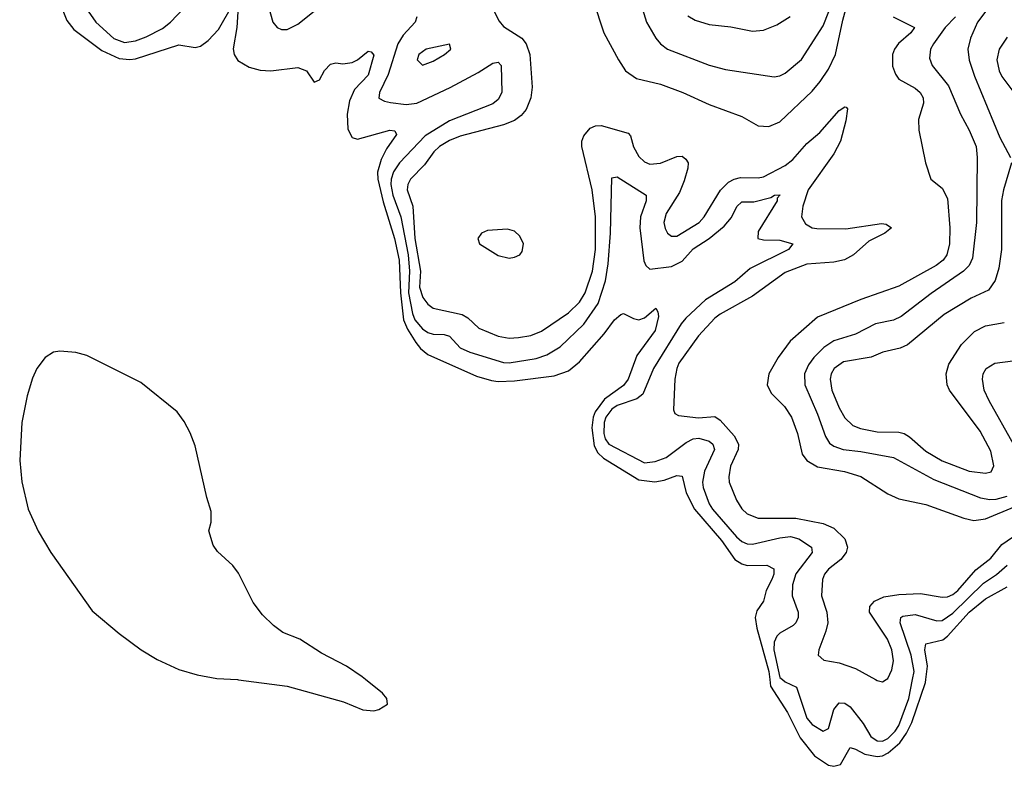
# Model space of a CAD drawing. Header units: inches. Extents: x 2323201 to 2563958, y 895391 to 1023096.
# Tile 10 of 196: x 2360542 to 2364180, y 999680 to 1002439. Entities that reach past the tile are written whole.
import ezdxf

# ---------------------------------------------------------------- set-up
doc = ezdxf.new("R2010")
doc.units = ezdxf.units.IN
doc.header["$MEASUREMENT"] = 0
doc.layers.add('C3060', color=7, linetype='Continuous')
doc.layers.add('C3969', color=7, linetype='Continuous')

msp = doc.modelspace()

# ---------------------------------------------------------------- linework, layer by layer
at = {"layer": 'C3060', "color": 5}
for points, elevation in [([(2362661.2, 1002510), (2362700.7, 1002390), (2362754, 1002290), (2362780.2, 1002250), (2362821.5, 1002221.5), (2362910, 1002200.5), (2362992.4, 1002170), (2363090, 1002125.9), (2363210, 1002081.1), (2363270, 1002046.2), (2363310, 1002043.7), (2363350, 1002061.2), (2363470, 1002174.4), (2363499.1, 1002210), (2363530, 1002256.3), (2363556.7, 1002310), (2363583.1, 1002436.9), (2363647.8, 1002672.2)], 220), ([(2362795.7, 1002630), (2362858, 1002430), (2362891.9, 1002370), (2362909.6, 1002349.6), (2362936, 1002330), (2363090, 1002270.9), (2363150, 1002255.1), (2363330, 1002228.3), (2363350, 1002231.3), (2363370, 1002241.6), (2363430, 1002291.4), (2363510, 1002415.9), (2363555.3, 1002530)], 240), ([(2361444.6, 1002550), (2361476.9, 1002430), (2361493.4, 1002410), (2361510, 1002402.7), (2361530, 1002403.2), (2361570, 1002422), (2361630, 1002470.1)], 160), ([(2360690, 1002500.3), (2360715.9, 1002435.9), (2360742.8, 1002402.8), (2360845.4, 1002325.4), (2360910, 1002295.4), (2360948.7, 1002291.3), (2360970, 1002294.8), (2361130, 1002346.5), (2361190, 1002336.6), (2361210, 1002340.7), (2361238.6, 1002361.4), (2361276.9, 1002403.1), (2361330, 1002494.4)], 140), ([(2360794.8, 1002470), (2360823.4, 1002430), (2360890, 1002368.9), (2360930, 1002354.9), (2360970, 1002361.3), (2361010, 1002375.2), (2361070, 1002406.9), (2361099, 1002430), (2361150, 1002482.3)], 160), ([(2362286.5, 1002486.5), (2362313.6, 1002433.6), (2362330, 1002413.9), (2362397.4, 1002370), (2362412.8, 1002350), (2362426.5, 1002310), (2362435.7, 1002190), (2362431, 1002150), (2362413.3, 1002106.7), (2362394.7, 1002085.3), (2362370, 1002066.6), (2362330, 1002049.9), (2362170, 1002008.8), (2362130, 1001992.1), (2362093, 1001970), (2362071.9, 1001950), (2362037.8, 1001902.2), (2361985.4, 1001850), (2361975.7, 1001830), (2361974.2, 1001810), (2361994.8, 1001750), (2362001.6, 1001630), (2362023, 1001510), (2362018.7, 1001450), (2362032, 1001412), (2362050, 1001387.1), (2362070, 1001372.9), (2362176.5, 1001350), (2362197.4, 1001337.4), (2362238.4, 1001298.4), (2362310, 1001269.6), (2362350, 1001262.1), (2362384.8, 1001264.8), (2362430, 1001271.7), (2362470, 1001287.3), (2362570, 1001355), (2362610, 1001395.4), (2362631.3, 1001430), (2362658.7, 1001510), (2362669.9, 1001590), (2362669.9, 1001710), (2362656.9, 1001810), (2362619, 1001970), (2362619.1, 1001990), (2362625.8, 1002010), (2362650, 1002037.7), (2362670, 1002046.9), (2362690, 1002048.3), (2362790, 1002019.3), (2362798.3, 1002010), (2362810, 1001969.1), (2362830, 1001933.5), (2362850, 1001913.5), (2362870, 1001904.4), (2362910, 1001909.1), (2362970, 1001933.3), (2362990, 1001934.2), (2363003.6, 1001923.6), (2363011.4, 1001910), (2363010.5, 1001890), (2362997.2, 1001842.8), (2362979.2, 1001800.8), (2362930, 1001722.3), (2362921.6, 1001690), (2362926.7, 1001666.7), (2362935.8, 1001650), (2362950, 1001638.9), (2362970, 1001638.7), (2363052.9, 1001690), (2363070.9, 1001710), (2363130.9, 1001809.1), (2363161.4, 1001838.6), (2363182.2, 1001850), (2363204.6, 1001855.4), (2363270, 1001854.8), (2363290, 1001858.7), (2363370, 1001899.9), (2363398.2, 1001921.8), (2363450, 1001981.3), (2363497.7, 1002022.3), (2363570, 1002103.5), (2363590, 1002117.1), (2363595.6, 1002115.6), (2363600.2, 1002110), (2363594.6, 1002065.4), (2363574.6, 1001990), (2363550, 1001942.7), (2363455.3, 1001810), (2363435.5, 1001750), (2363430.6, 1001710), (2363444.7, 1001684.7), (2363470, 1001670.1), (2363486.9, 1001666.9), (2363593.8, 1001666.1), (2363726.2, 1001686.2), (2363743.6, 1001683.6), (2363762.4, 1001670), (2363738.3, 1001650), (2363679.4, 1001620.6), (2363622.2, 1001570), (2363589, 1001551), (2363550, 1001542.5), (2363450, 1001535.6), (2363370, 1001505.2), (2363250, 1001417.1), (2363130, 1001350.8), (2363110, 1001335.6), (2363050, 1001270.6), (2362977.9, 1001170), (2362969.6, 1001150), (2362962.6, 1001110), (2362957.2, 1000997.2), (2362963, 1000983), (2362975.9, 1000975.9), (2363050, 1000968), (2363110, 1000972.3), (2363130, 1000959), (2363181.3, 1000901.3), (2363197.4, 1000870), (2363197.1, 1000850), (2363168.6, 1000788.6), (2363161.5, 1000750), (2363163.7, 1000730), (2363190, 1000663.6), (2363210, 1000631.4), (2363230, 1000612.8), (2363270, 1000596.4), (2363410, 1000596.5), (2363510, 1000576.6), (2363550, 1000560.1), (2363590, 1000520.4), (2363599.9, 1000490), (2363595.1, 1000470), (2363575.8, 1000444.2), (2363530, 1000408.1), (2363515.8, 1000390), (2363507.7, 1000370), (2363504.5, 1000310), (2363524.6, 1000250), (2363527.3, 1000210), (2363520.9, 1000179.1), (2363494.3, 1000110), (2363492.4, 1000090), (2363512.5, 1000072.5), (2363570, 1000062), (2363630, 1000041.4), (2363703.7, 1000000)], 180), ([(2364111.8, 1002470), (2364080.1, 1002430), (2364054.6, 1002370), (2364045.2, 1002330), (2364050.1, 1002289.9), (2364070.1, 1002230), (2364163.1, 1002003.1), (2364203.2, 1001930)], 260), ([(2361347.8, 1002467.8), (2361344.1, 1002410), (2361330.9, 1002330.9), (2361334.2, 1002310), (2361348, 1002288), (2361390, 1002262.9), (2361430, 1002252.1), (2361470, 1002249.6), (2361570, 1002262.7), (2361601.3, 1002250), (2361630, 1002208.2), (2361650, 1002216.3), (2361668.8, 1002251.2), (2361690, 1002274.4), (2361710, 1002279.5), (2361736.1, 1002276.1), (2361770, 1002280.7), (2361790, 1002290.2), (2361830, 1002323.1), (2361840.7, 1002320.7), (2361850, 1002308), (2361830, 1002233.5), (2361779.7, 1002180.3), (2361760.7, 1002139.3), (2361752.1, 1002090), (2361754.2, 1002034.2), (2361770, 1002003.5), (2361790, 1001997.2), (2361910, 1002030.1), (2361928.7, 1002028.7), (2361934.1, 1002014.1), (2361897.9, 1001962.1), (2361877.3, 1001922.7), (2361864.3, 1001875.7), (2361865, 1001850), (2361885.2, 1001765.2), (2361927.5, 1001630), (2361944.6, 1001550), (2361948.6, 1001430), (2361960.7, 1001330), (2361975.3, 1001295.3), (2362005.9, 1001245.9), (2362023.5, 1001223.5), (2362050, 1001201.2), (2362230, 1001121.9), (2362285.8, 1001105.8), (2362310, 1001102), (2362370, 1001104.6), (2362517.1, 1001122.9), (2362570, 1001141.1), (2362610, 1001174.3), (2362701.9, 1001278.1), (2362739.7, 1001330), (2362762.9, 1001350), (2362773.5, 1001353.5), (2362810, 1001334.9), (2362830, 1001330.3), (2362850, 1001337.4), (2362892.2, 1001372.2), (2362899.4, 1001359.4), (2362901.7, 1001341.7), (2362890.1, 1001290), (2362821.7, 1001198.3), (2362790, 1001109.9), (2362772.5, 1001087.5), (2362703.3, 1001036.7), (2362668.6, 1000990), (2362660.6, 1000970), (2362656.2, 1000930), (2362664.3, 1000864.3), (2362677.9, 1000837.9), (2362698.4, 1000818.4), (2362830, 1000738.1), (2362888.4, 1000731.6), (2362922.8, 1000737.2), (2362970, 1000754), (2362990, 1000751.5), (2363004.1, 1000690), (2363034.7, 1000630), (2363134.7, 1000514.7), (2363184.6, 1000444.6), (2363210, 1000428), (2363230, 1000422.3), (2363302.8, 1000422.8), (2363327.9, 1000410), (2363328.1, 1000390), (2363320.6, 1000370), (2363299.4, 1000330), (2363289.5, 1000290), (2363265.5, 1000254.5), (2363259.6, 1000230), (2363265.7, 1000190), (2363309.6, 1000030), (2363312.9, 1000000)], 140), ([(2362009.5, 1002450), (2362003.5, 1002430), (2361958.8, 1002381.2), (2361938.7, 1002350), (2361903.7, 1002236.3), (2361871, 1002170), (2361869.4, 1002149.4), (2361890, 1002137.2), (2361912.7, 1002132.7), (2361970, 1002126), (2362010, 1002130.1), (2362132, 1002188), (2362236.1, 1002243.9), (2362290, 1002278.7), (2362310, 1002282), (2362320.5, 1002270), (2362323.2, 1002170), (2362310, 1002144.4), (2362290, 1002127.8), (2362130, 1002064.8), (2362040.6, 1002010), (2361944.8, 1001910), (2361923.6, 1001876.4), (2361915.1, 1001850), (2361913.9, 1001830), (2361920.6, 1001790), (2361950, 1001710), (2361976.8, 1001570), (2361982.4, 1001510), (2361978.8, 1001430), (2361993.1, 1001353.1), (2362002.3, 1001330), (2362030, 1001296.8), (2362050, 1001282.5), (2362070, 1001277.1), (2362110, 1001275.9), (2362130, 1001269), (2362170, 1001226.5), (2362204.9, 1001210), (2362330, 1001172.6), (2362350, 1001170.5), (2362450, 1001186.5), (2362490, 1001199.9), (2362538.6, 1001230), (2362626.7, 1001313.3), (2362679.8, 1001390), (2362706.3, 1001473.7), (2362716.2, 1001536.2), (2362725.4, 1001650), (2362730, 1001854), (2362750, 1001858.3), (2362856.5, 1001790), (2362856.6, 1001770), (2362835.7, 1001710), (2362833.6, 1001670), (2362847.7, 1001547.7), (2362855, 1001530), (2362870, 1001516.8), (2362950, 1001527.3), (2362990, 1001547.1), (2363030, 1001592.3), (2363090, 1001630.5), (2363144.4, 1001675.6), (2363171.9, 1001708.1), (2363191.4, 1001748.6), (2363210, 1001766.2), (2363254.2, 1001765.8), (2363317.8, 1001782.2), (2363330.2, 1001790.2), (2363351.4, 1001791.4), (2363340.6, 1001779.4), (2363340.3, 1001770), (2363270, 1001655.6), (2363268.9, 1001630), (2363290, 1001625), (2363350, 1001623.8), (2363398.4, 1001610), (2363382.7, 1001590), (2363240.7, 1001519.3), (2363183.6, 1001470), (2363075.9, 1001404.1), (2363003.6, 1001336.4), (2362985.5, 1001314.5), (2362883.4, 1001150), (2362844.4, 1001055.6), (2362822.5, 1001037.5), (2362750, 1001012.7), (2362730, 1000999.1), (2362707.3, 1000970), (2362701.2, 1000950), (2362700.3, 1000910), (2362704.6, 1000890), (2362718.8, 1000870), (2362850, 1000801.5), (2362890, 1000805.7), (2362930, 1000821.5), (2363003.9, 1000876.1), (2363030, 1000889.7), (2363051.8, 1000891.8), (2363090, 1000880.9), (2363103.2, 1000870), (2363108.7, 1000850), (2363072.2, 1000770), (2363064.8, 1000730), (2363067.1, 1000710), (2363089.7, 1000650), (2363102.3, 1000630), (2363190, 1000528.1), (2363210.2, 1000510), (2363230, 1000501.8), (2363250, 1000500.1), (2363350, 1000524), (2363390, 1000528.5), (2363420.1, 1000520.1), (2363466.9, 1000490), (2363469.4, 1000470), (2363410, 1000391.2), (2363396.9, 1000350), (2363395.5, 1000310), (2363418, 1000250), (2363418.5, 1000230), (2363409.6, 1000210.4), (2363399.5, 1000200.5), (2363350, 1000172.3), (2363339.8, 1000160.2), (2363330, 1000138), (2363328.1, 1000110), (2363350, 1000007.9), (2363359.8, 1000000)], 160), ([(2363010, 1002453.7), (2363037.5, 1002437.5), (2363090, 1002421.3), (2363170, 1002412.8), (2363250, 1002396.8), (2363290, 1002400.2), (2363339.8, 1002420.2), (2363389.1, 1002450.9)], 260), ([(2363769.4, 1002450), (2363847.7, 1002410), (2363834.6, 1002390), (2363789, 1002351), (2363773.9, 1002330), (2363766.6, 1002310), (2363766.9, 1002266.9), (2363777.2, 1002237.2), (2363790, 1002219), (2363850, 1002186), (2363869.5, 1002170), (2363880.3, 1002150), (2363880.8, 1002130), (2363863, 1002070), (2363864.1, 1002030), (2363888.1, 1001910), (2363908.4, 1001850), (2363950, 1001816.1), (2363970, 1001778.4), (2363978.4, 1001670), (2363977.3, 1001610), (2363966.9, 1001570), (2363953.3, 1001550), (2363928.1, 1001530), (2363790, 1001454.5), (2363650, 1001404.5), (2363490, 1001339.5), (2363388.7, 1001251.3), (2363344, 1001190), (2363310.2, 1001130), (2363303.8, 1001090), (2363318.4, 1001058.4), (2363367.8, 1001010), (2363393.2, 1000970), (2363416.2, 1000910), (2363433.1, 1000833.1), (2363449.6, 1000809.6), (2363490, 1000786.5), (2363589.7, 1000769.7), (2363650, 1000750.7), (2363750, 1000687.1), (2363790, 1000668.1), (2363890, 1000647.2), (2364030, 1000596.4), (2364067.7, 1000587.7), (2364110, 1000594.4), (2364220.4, 1000639.6)], 220), ([(2363999, 1002450), (2363961.3, 1002410), (2363918.2, 1002350), (2363906.7, 1002330), (2363903.1, 1002296.9), (2363912.7, 1002270), (2363974, 1002194), (2364017.6, 1002090), (2364050.1, 1002030), (2364075.4, 1001970), (2364079.5, 1001930), (2364077.5, 1001690), (2364062.5, 1001557.5), (2364049.4, 1001530.6), (2364028.8, 1001510), (2363910, 1001427.3), (2363798.2, 1001341.8), (2363770, 1001328.4), (2363704.5, 1001315.5), (2363630, 1001276.6), (2363550, 1001252.5), (2363512.5, 1001227.5), (2363475.5, 1001190), (2363456.7, 1001163.3), (2363442, 1001130), (2363443.3, 1001090), (2363490, 1000981.3), (2363518.6, 1000898.6), (2363534.5, 1000874.5), (2363550, 1000862.3), (2363584.9, 1000850), (2363650, 1000843.4), (2363770, 1000820.4), (2363919.8, 1000739.8), (2364092.3, 1000672.3), (2364125.9, 1000665.9), (2364150, 1000667.2), (2364190, 1000677.6)], 240), ([(2364190, 1002373.7), (2364160.2, 1002330), (2364152.4, 1002290), (2364160.4, 1002250), (2364170, 1002229.2), (2364215.2, 1002170)], 280), ([(2364206.4, 1001910), (2364176.8, 1001810), (2364169.7, 1001770.3), (2364169.5, 1001590), (2364159.4, 1001520.6), (2364145.5, 1001474.5), (2364120.9, 1001439.1), (2364057.6, 1001410), (2363957.7, 1001350), (2363822.5, 1001237.5), (2363795.3, 1001224.7), (2363730.4, 1001210), (2363687.9, 1001192.1), (2363585.5, 1001174.5), (2363551.5, 1001150), (2363540.4, 1001130), (2363536.1, 1001110), (2363542.2, 1001070), (2363570, 1001004.4), (2363590, 1000968.1), (2363619.6, 1000939.6), (2363648, 1000928), (2363710, 1000915.9), (2363790, 1000914.3), (2363810, 1000909.6), (2363830, 1000897.7), (2363890, 1000843.9), (2363950, 1000808.3), (2364050, 1000770.7), (2364110, 1000762.7), (2364131.6, 1000768.4), (2364141.6, 1000790), (2364130, 1000844.2), (2364090, 1000917.8), (2363976.8, 1001070), (2363969.2, 1001090), (2363965.2, 1001130), (2363974.2, 1001165.8), (2364022, 1001238), (2364070, 1001287.1), (2364110, 1001307.2), (2364179.8, 1001320.2)], 260), ([(2361820.2, 1000000), (2361807.8, 1000010), (2361749.7, 1000050), (2361657.4, 1000097.4), (2361577.4, 1000150), (2361514.1, 1000174.1), (2361479.6, 1000199.6), (2361439.7, 1000239.7), (2361404.8, 1000284.8), (2361350, 1000393.3), (2361330, 1000421.6), (2361273.6, 1000473.6), (2361257.5, 1000497.5), (2361241.2, 1000550), (2361250, 1000582), (2361250, 1000622), (2361233.4, 1000673.4), (2361190, 1000864.2), (2361172.6, 1000912.6), (2361150, 1000954.1), (2361123.6, 1000990), (2360990, 1001098.4), (2360790, 1001197.3), (2360749, 1001209), (2360690, 1001214.4), (2360666.9, 1001210), (2360636.8, 1001190), (2360605.7, 1001150), (2360590, 1001114.5), (2360570, 1001048.7), (2360550.2, 1000949.8), (2360542.2, 1000810), (2360550, 1000730.6), (2360574, 1000630), (2360610, 1000548.7), (2360657.8, 1000470), (2360810, 1000254), (2360909.3, 1000170), (2360991.3, 1000110), (2361050, 1000075), (2361130, 1000037.5), (2361197.9, 1000017.9), (2361270, 1000004.5), (2361347.4, 1000000)], 140), ([(2364213.3, 1000870), (2364123.6, 1001030), (2364105.8, 1001070), (2364099.2, 1001110), (2364102.2, 1001130), (2364112.8, 1001150), (2364144.2, 1001170), (2364250, 1001182.8)], 240), ([(2363743.5, 1000000), (2363750, 1000003.8), (2363764, 1000036), (2363769.9, 1000070), (2363763.7, 1000110), (2363748.8, 1000150), (2363681.6, 1000250), (2363682.9, 1000270), (2363700.3, 1000290), (2363734.4, 1000305.6), (2363790, 1000314.9), (2363870, 1000318.7), (2363950, 1000304.7), (2363970, 1000305.6), (2363990, 1000314.7), (2364007.7, 1000330), (2364074, 1000406), (2364130, 1000448.4), (2364170, 1000499.1), (2364210, 1000526.2)], 180), ([(2363840.7, 1000000), (2363846.5, 1000030), (2363835.1, 1000090), (2363794.9, 1000210), (2363797.1, 1000230), (2363804.8, 1000235.2), (2363850, 1000240.3), (2363930, 1000217.2), (2363950, 1000219), (2363990, 1000245.6), (2364103.4, 1000356.6), (2364151.5, 1000388.5), (2364190, 1000423.6)], 160), ([(2363889.6, 1000000), (2363896.1, 1000050), (2363886.5, 1000110), (2363890, 1000131.8), (2363952.4, 1000147.6), (2363970, 1000161.3), (2364050, 1000248.8), (2364110, 1000299), (2364190, 1000342.9)], 140)]:
    msp.add_lwpolyline(points, dxfattribs=dict(at, elevation=elevation))
for points, elevation in [([(2362130, 1002348), (2362044, 1002330), (2362017, 1002310), (2362010.5, 1002290), (2362030, 1002270.5), (2362070, 1002285.5), (2362112, 1002310), (2362135.1, 1002330)], 180), ([(2362344.2, 1001664.2), (2362270, 1001659.7), (2362248.2, 1001650), (2362234.4, 1001630), (2362240.4, 1001610), (2362310, 1001566.9), (2362350, 1001557.3), (2362370, 1001560.9), (2362389.8, 1001570.2), (2362398, 1001582), (2362403.1, 1001610), (2362390, 1001639.5), (2362370, 1001657.4)], 220)]:
    msp.add_lwpolyline(points, close=True, dxfattribs=dict(at, elevation=elevation))
at = {"layer": 'C3969', "color": 5}
for points, elevation in [([(2361347.4, 1000000), (2361350, 999999.8), (2361530, 999976.2), (2361738.6, 999918.6), (2361810, 999888.5), (2361850, 999885.2), (2361869.3, 999890), (2361900.9, 999910), (2361898, 999930), (2361882, 999950), (2361820.2, 1000000)], 140), ([(2363312.9, 1000000), (2363315.5, 999975.5), (2363378.2, 999878.2), (2363425.2, 999785.2), (2363478.1, 999718.1), (2363530, 999683.7), (2363550, 999679.7), (2363574, 999686), (2363610, 999749.2), (2363630, 999743.6), (2363664.1, 999724.1), (2363710, 999716.3), (2363730, 999718.9), (2363750.7, 999729.3), (2363793.5, 999766.5), (2363818.3, 999801.7), (2363838.4, 999841.6), (2363888.3, 999990), (2363889.6, 1000000)], 140), ([(2363359.8, 1000000), (2363370, 999991.8), (2363411.8, 999971.8), (2363450, 999857.6), (2363470, 999834.8), (2363510, 999809.1), (2363530, 999819.5), (2363549.9, 999890), (2363570, 999914.2), (2363590, 999912.8), (2363610, 999899.2), (2363658.2, 999838.2), (2363686.1, 999790), (2363710, 999774.1), (2363730, 999773), (2363750, 999782.1), (2363776.9, 999810), (2363790, 999830.7), (2363827.3, 999930), (2363840.7, 1000000)], 160), ([(2363703.7, 1000000), (2363710, 999996.5), (2363730, 999992.2), (2363743.5, 1000000)], 180)]:
    msp.add_lwpolyline(points, dxfattribs=dict(at, elevation=elevation))

doc.saveas('drawing.dxf')
